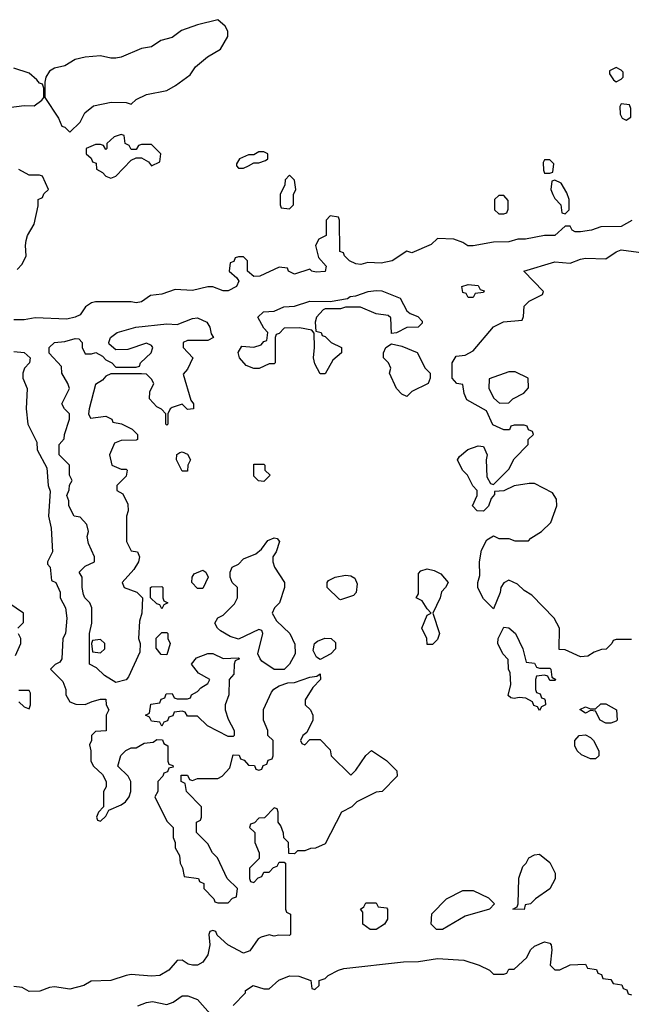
# Model space of a CAD drawing. Header units: inches. Extents: x 2769379 to 2883802, y 684208 to 828654.
# Tile 64 of 256: x 2825513 to 2827910, y 713636 to 717495. Entities that reach past the tile are written whole.
import ezdxf

# ---------------------------------------------------------------- set-up
doc = ezdxf.new("R2010")
doc.units = ezdxf.units.IN
doc.header["$MEASUREMENT"] = 0
doc.layers.add('C8721', color=7, linetype='Continuous')

msp = doc.modelspace()

# ---------------------------------------------------------------- linework, layer by layer
at = {"layer": 'C8721', "color": 2, "elevation": 2}
for points in [[(2826290, 717495.3), (2826210, 717475.3), (2826147.1, 717452.9), (2826110, 717425.2), (2826066, 717414), (2826030, 717388.7), (2825990, 717382), (2825910, 717349), (2825890, 717344), (2825870, 717344), (2825830, 717353.2), (2825769, 717349), (2825730, 717339), (2825690, 717314), (2825650, 717305.2), (2825630, 717294), (2825616, 717270), (2825611, 717250), (2825612, 717190), (2825664.7, 717110), (2825678, 717078), (2825690, 717074), (2825710, 717054), (2825750, 717094), (2825768, 717130), (2825802, 717158), (2825871.6, 717171.6), (2825930, 717171.3), (2825950, 717164.7), (2825970, 717182), (2826010, 717202), (2826090, 717218), (2826123.1, 717236.9), (2826180.4, 717279.6), (2826202, 717310), (2826248.7, 717350), (2826300.4, 717379.6), (2826328, 717430), (2826328, 717450), (2826318, 717470)], [(2827850, 717308), (2827824.7, 717295.3), (2827823.6, 717283.6), (2827839.6, 717259.6), (2827850, 717252), (2827870, 717262), (2827878, 717270), (2827878, 717290), (2827870, 717298)], [(2827870, 717166), (2827864.7, 717155.3), (2827865.4, 717125.4), (2827874, 717110), (2827890, 717102), (2827907.3, 717112.7), (2827907.3, 717147.3), (2827902, 717162)], [(2825910, 717046), (2825883.6, 717036.4), (2825854, 717010), (2825854, 716990), (2825850, 716986), (2825842, 717002), (2825830, 717006), (2825810, 717006), (2825774, 716990), (2825774, 716970), (2825792.7, 716952.7), (2825798, 716938), (2825812.7, 716932.7), (2825814, 716910), (2825836.9, 716896.9), (2825850, 716882), (2825870, 716874), (2825890, 716882), (2825950, 716944.7), (2825970, 716954), (2825990, 716954), (2826018, 716938), (2826030, 716922), (2826062, 716938), (2826066, 716970), (2826030, 717006), (2825990, 717006), (2825978, 717002), (2825970, 716986), (2825950, 716986), (2825942, 717002), (2825926, 717010), (2825922, 717042)], [(2826470, 716978), (2826450, 716978), (2826430, 716966), (2826410, 716966), (2826374, 716950), (2826362, 716930), (2826362, 716922), (2826370, 716914), (2826390, 716914), (2826410, 716922), (2826430, 716934), (2826450, 716934), (2826476.4, 716943.6), (2826486, 716950), (2826486, 716970)], [(2827590, 716946), (2827570, 716946), (2827564.7, 716935.3), (2827565.4, 716905.4), (2827570, 716894), (2827590, 716894), (2827602, 716898), (2827606, 716930)], [(2826570, 716886), (2826552.7, 716867.3), (2826551.6, 716848.4), (2826534, 716810), (2826534, 716770), (2826538, 716758), (2826570, 716754), (2826586, 716770), (2826586, 716810), (2826595.3, 716830), (2826590, 716866)], [(2827610, 716866), (2827598, 716862), (2827594, 716830), (2827602, 716810), (2827610, 716794), (2827634, 716770), (2827638, 716738), (2827650, 716734), (2827666, 716750), (2827666, 716790), (2827656.4, 716816.4), (2827634.6, 716854.6)], [(2827410, 716806), (2827390, 716806), (2827374, 716790), (2827374, 716750), (2827390, 716734), (2827410, 716734), (2827422, 716738), (2827427.3, 716752.7), (2827427.3, 716787.3)], [(2826970, 716266), (2826967.3, 716327.3), (2826956.4, 716336.4), (2826910, 716342), (2826848.4, 716368.4), (2826790, 716368.7), (2826770, 716362), (2826710, 716362), (2826702, 716358), (2826676, 716330), (2826671.3, 716310), (2826674, 716274), (2826694, 716270), (2826698, 716258), (2826710, 716254), (2826734, 716230), (2826774, 716210), (2826774, 716190), (2826739.6, 716160.4), (2826710, 716108), (2826690, 716108), (2826670, 716146), (2826664, 716170), (2826668.7, 716210), (2826667.3, 716267.3), (2826658, 716278), (2826610, 716288), (2826550, 716286), (2826530, 716266), (2826518, 716262), (2826514, 716250), (2826514, 716150), (2826510, 716146), (2826490, 716146), (2826451.6, 716128.4), (2826430, 716128), (2826400.2, 716140.2), (2826374, 716170), (2826369, 716191), (2826384, 716216), (2826430, 716211.3), (2826459, 716221), (2826470, 716234), (2826482, 716238), (2826486, 716270), (2826470, 716286), (2826446, 716330), (2826468, 716350), (2826510, 716353.4), (2826548, 716370), (2826590, 716373), (2826650, 716392.7), (2826730, 716390.6), (2826798, 716402), (2826808, 716410), (2826830, 716413), (2826878, 716430), (2826910, 716434.4), (2826932.3, 716432.3), (2827003.6, 716403.6), (2827030, 716354), (2827043.6, 716343.6), (2827072.7, 716332.7), (2827090, 716314), (2827090, 716306), (2827074, 716290), (2827030, 716288.7), (2826990, 716268)], [(2827270, 716406), (2827262, 716422), (2827250, 716426), (2827246, 716450), (2827270, 716458), (2827310, 716454), (2827318, 716438), (2827332.7, 716432.7), (2827330, 716426), (2827298, 716422), (2827290, 716406)], [(2826170, 715968), (2826150, 715988), (2826110, 715975.3), (2826102, 715970), (2826094, 715950), (2826094, 715910), (2826090, 715906), (2826086, 715910), (2826086, 715950), (2826068.4, 715968.4), (2826050, 715978), (2826022, 716010), (2826023.1, 716036.9), (2826038, 716070), (2826030, 716086), (2826010, 716106), (2825990, 716108), (2825870, 716108), (2825850, 716098), (2825836.9, 716083.1), (2825810, 716066), (2825784.7, 715970), (2825782, 715950), (2825790, 715934), (2825850, 715942), (2825874, 715930), (2825878, 715918), (2825911.6, 715911.6), (2825954, 715890), (2825974, 715870), (2825974, 715850), (2825970, 715848), (2825910, 715846), (2825884.7, 715835.3), (2825864.7, 715790), (2825874, 715750), (2825910, 715734), (2825930, 715734), (2825934, 715730), (2825930, 715706), (2825894, 715670), (2825894, 715650), (2825916.9, 715636.9), (2825936.9, 715596.9), (2825938, 715570), (2825931.3, 715550), (2825932, 715450), (2825950, 715414), (2825974, 715410), (2825982, 715390), (2825978, 715370), (2825959.8, 715340.2), (2825914, 715290), (2825922, 715270), (2825971.6, 715251.6), (2825994, 715230), (2825992, 715170), (2825982, 715138), (2825978, 715070), (2825984.7, 715050), (2825983.6, 715016.4), (2825939.6, 714920.4), (2825930, 714908), (2825890, 714898), (2825844.7, 714924.7), (2825814.6, 714954.6), (2825786, 714970), (2825786, 715090), (2825795.3, 715130), (2825795.3, 715190), (2825788, 715210), (2825768, 715230), (2825763.1, 715243.1), (2825758, 715270), (2825758, 715310), (2825746, 715330), (2825770, 715354), (2825806, 715370), (2825806, 715390), (2825783.1, 715443.1), (2825778, 715470), (2825782, 715490), (2825776.4, 715516.4), (2825750, 715546), (2825726, 715550), (2825706, 715590), (2825706, 715610), (2825698, 715630), (2825707.3, 715652.7), (2825708.4, 715671.6), (2825718, 715690), (2825708, 715710), (2825708, 715750), (2825668, 715790), (2825668, 715830), (2825687.3, 715852.7), (2825688, 715870), (2825708, 715930), (2825708, 715950), (2825688, 715970), (2825678, 715990), (2825708, 716050), (2825702, 716070), (2825678, 716110), (2825676.4, 716136.4), (2825628.4, 716188.4), (2825628.7, 716210), (2825650, 716230.6), (2825690, 716234), (2825730, 716246), (2825744.7, 716244.7), (2825758, 716230), (2825758, 716210), (2825770, 716186), (2825794, 716186), (2825811.6, 716191.6), (2825836.9, 716176.9), (2825850, 716162), (2825874, 716150), (2825890, 716134), (2825970, 716134), (2825982, 716138), (2825986, 716150), (2826028, 716190), (2826035.3, 716210), (2826030, 716218), (2826010, 716228), (2825936.9, 716203.1), (2825890, 716202), (2825864, 716224), (2825862, 716230), (2825868.7, 716250), (2825895.3, 716270), (2825968, 716290), (2826090, 716302.8), (2826130, 716301), (2826190, 716324.9), (2826210, 716327.3), (2826246, 716310), (2826258, 716290), (2826263.6, 716263.6), (2826272, 716250), (2826250, 716238), (2826170, 716238), (2826154, 716230), (2826154, 716210), (2826192, 716170), (2826170, 716126), (2826154, 716106), (2826183.6, 716003.6), (2826194, 715990), (2826194, 715970)], [(2827030, 716018), (2827010, 716028), (2826989.4, 716049.4), (2826962, 716110), (2826968, 716130), (2826958, 716150), (2826938, 716170), (2826938, 716190), (2826948, 716210), (2826970, 716224.7), (2827010, 716216), (2827070.9, 716190.9), (2827102, 716130), (2827122, 716110), (2827122, 716090), (2827114, 716070), (2827050, 716038)], [(2827430, 716115.3), (2827352.7, 716087.3), (2827352, 716050), (2827371.6, 716011.6), (2827392.7, 715992.7), (2827430, 715994), (2827446, 716010), (2827488.4, 716031.6), (2827507.3, 716052.7), (2827506, 716090), (2827454.6, 716114.6)], [(2826150, 715726), (2826128, 715770), (2826128.4, 715791.6), (2826140.4, 715799.6), (2826150, 715802), (2826170, 715792), (2826182, 715770), (2826172, 715750), (2826170, 715726)], [(2826470, 715686), (2826448.4, 715688.4), (2826430, 715706), (2826430, 715754), (2826470, 715754), (2826474, 715750), (2826474, 715730), (2826494, 715710)], [(2826550, 714948), (2826510, 714948.7), (2826461.2, 714981.2), (2826455.3, 714990), (2826446, 715010), (2826466, 715090), (2826462, 715102), (2826450, 715106), (2826370, 715068), (2826338, 715078), (2826300.2, 715100.2), (2826288.7, 715110), (2826278, 715130), (2826288.9, 715151.1), (2826310, 715162), (2826354.6, 715205.4), (2826366, 715230), (2826366, 715270), (2826346, 715290), (2826338, 715310), (2826338, 715330), (2826346, 715350), (2826370, 715362), (2826390, 715382), (2826438, 715402), (2826460.2, 715419.8), (2826485.6, 715454.4), (2826510, 715464.7), (2826522, 715462), (2826531.3, 715450), (2826518, 715410), (2826504.7, 715390), (2826504.7, 715370), (2826512, 715350), (2826551.3, 715290), (2826551.3, 715270), (2826531.3, 715210), (2826512, 715190), (2826502, 715170), (2826519.6, 715139.6), (2826572, 715090), (2826591.6, 715048.4), (2826592, 715010), (2826570.9, 714969.1)], [(2826210, 715266), (2826188, 715290), (2826188.7, 715310), (2826196.4, 715323.6), (2826230, 715338), (2826242, 715330), (2826252, 715310), (2826230, 715266)], [(2826770, 715222), (2826764.7, 715224.7), (2826718, 715270), (2826718, 715290), (2826723.1, 715296.9), (2826748.9, 715311.1), (2826790, 715318.8), (2826810, 715316), (2826826.4, 715306.4), (2826835.3, 715284.7), (2826832, 715250), (2826821, 715239), (2826790, 715228)], [(2827110, 715046), (2827108.7, 715070), (2827089.2, 715110), (2827110, 715162), (2827126, 715170), (2827110, 715186), (2827090, 715218), (2827066, 715230), (2827075.3, 715244.7), (2827075.3, 715324.7), (2827084.7, 715335.3), (2827110, 715342.8), (2827136.8, 715336.8), (2827163.5, 715323.5), (2827192, 715290), (2827182, 715270), (2827166.4, 715253.6), (2827161, 715230), (2827131.3, 715170), (2827158, 715090), (2827150, 715066), (2827130, 715046)], [(2826070, 715186), (2826062, 715202), (2826050, 715206), (2826026, 715230), (2826026, 715270), (2826030, 715272), (2826070, 715274), (2826074, 715270), (2826074, 715230), (2826078, 715218), (2826094, 715210), (2826078, 715202)], [(2826090, 715006), (2826067.3, 715007.3), (2826047.3, 715032.7), (2826048.4, 715071.6), (2826070, 715094), (2826090, 715094), (2826094, 715090), (2826094, 715070), (2826102, 715050)], [(2827550, 714954), (2827590, 714954), (2827594, 714950), (2827598, 714918), (2827614, 714910), (2827610, 714906), (2827590, 714906), (2827582, 714922), (2827570, 714926), (2827538, 714922), (2827534, 714910), (2827534, 714870), (2827538, 714858), (2827552.7, 714852.7), (2827558, 714838), (2827570, 714834), (2827572.7, 714827.3), (2827574, 714810), (2827558, 714802), (2827550, 714788), (2827542, 714802), (2827527.3, 714807.3), (2827522, 714822), (2827496.4, 714836.4), (2827470, 714839), (2827450, 714835.3), (2827438, 714838), (2827427.3, 714847.3), (2827437.2, 714890), (2827435.3, 714935.3), (2827428, 714950), (2827427.3, 714987.3), (2827406, 715010), (2827386, 715050), (2827388, 715070), (2827410, 715114), (2827430, 715112), (2827456, 715090), (2827484.7, 715030), (2827498, 714978), (2827530, 714974), (2827538, 714958)], [(2825830, 715066), (2825798, 715062), (2825794, 715050), (2825798, 715018), (2825830, 715014), (2825846, 715030), (2825846, 715050)], [(2826690, 714988), (2826676.4, 714996.4), (2826663.1, 715023.1), (2826668, 715050), (2826680.2, 715059.8), (2826708.9, 715071.1), (2826734, 715070), (2826750, 715054), (2826750.9, 715029.1), (2826732, 715010)], [(2826310, 714992), (2826370, 714994), (2826374, 714990), (2826358, 714982), (2826354, 714970), (2826352, 714930), (2826334, 714910), (2826332, 714850), (2826318, 714810), (2826318, 714790), (2826330, 714754), (2826354, 714710), (2826354, 714690), (2826350, 714686), (2826330, 714686), (2826248.4, 714728.4), (2826210, 714766), (2826170, 714766), (2826162, 714782), (2826150, 714786), (2826118, 714782), (2826112.7, 714767.3), (2826098, 714762), (2826092.7, 714747.3), (2826078, 714742), (2826070, 714726), (2826062, 714742), (2826030, 714746), (2826022, 714762), (2826006, 714770), (2826022, 714778), (2826027.3, 714812.7), (2826062, 714818), (2826067.3, 714832.7), (2826082, 714838), (2826087.3, 714852.7), (2826110, 714854), (2826118, 714838), (2826130, 714834), (2826170, 714834), (2826182, 714838), (2826186, 714850), (2826210, 714862), (2826223.1, 714876.9), (2826250, 714894), (2826258, 714910), (2826214, 714934), (2826186, 714970), (2826205.2, 714994.8), (2826250, 715011.3), (2826270, 715011.3)], [(2827810, 714738), (2827788, 714750), (2827770, 714786), (2827750, 714788), (2827730, 714778), (2827708.4, 714791.6), (2827730, 714802), (2827750, 714794), (2827770, 714794), (2827790, 714814), (2827810, 714814), (2827852, 714790), (2827854, 714750), (2827850, 714746), (2827830, 714738)], [(2827750, 714598), (2827714.6, 714614.6), (2827698, 714630), (2827688.9, 714648.9), (2827688.7, 714670), (2827706, 714690), (2827730, 714692), (2827750, 714682), (2827762, 714670), (2827782, 714630), (2827782, 714610), (2827770, 714598)], [(2827490, 714008), (2827446, 714010), (2827462, 714018), (2827466, 714030), (2827468.9, 714131.1), (2827484, 714176), (2827498, 714190), (2827508, 714210), (2827530, 714222), (2827550, 714224.7), (2827590, 714192), (2827611, 714150), (2827611.1, 714128.9), (2827590.7, 714089.3), (2827534, 714050), (2827514, 714030), (2827494, 714026)], [(2827170, 713929.4), (2827146, 713930), (2827126, 713950), (2827128.4, 713991.6), (2827186, 714050), (2827250, 714082), (2827290, 714082), (2827350, 714054), (2827374, 714030), (2827354, 714010), (2827258.5, 713981.5)], [(2826910, 713929.3), (2826886, 713930), (2826858, 713950), (2826858, 713998), (2826848, 714010), (2826862, 714018), (2826870, 714034), (2826910, 714034), (2826918, 714018), (2826950, 714014), (2826954, 714010), (2826954, 713970), (2826942, 713950)]]:
    msp.add_lwpolyline(points, close=True, dxfattribs=at)
for points in [[(2825470, 717151.3), (2825530, 717158.8), (2825570, 717158), (2825600.4, 717179.6), (2825608, 717190), (2825607.3, 717227.3), (2825602, 717242), (2825590, 717246), (2825580.2, 717260.2), (2825550, 717286), (2825490, 717306)], [(2825503.1, 716516.9), (2825523.1, 716536.9), (2825538, 716570), (2825535.3, 716610), (2825539, 716630), (2825544, 716650), (2825570, 716694), (2825586, 716766), (2825586, 716790), (2825602, 716798), (2825607.3, 716812.7), (2825626, 716830), (2825602, 716882), (2825590, 716886), (2825550, 716886), (2825510, 716908)], [(2827911.6, 716708.4), (2827870, 716685.2), (2827790, 716684), (2827754, 716670), (2827710, 716664), (2827690, 716664), (2827678, 716670), (2827670, 716686), (2827650, 716686), (2827610, 716649.2), (2827570, 716649), (2827494.6, 716634.6), (2827465.4, 716634.6), (2827430, 716625.2), (2827370, 716624), (2827290, 716609.4), (2827269.5, 716609.5), (2827250, 716622), (2827214.6, 716634.6), (2827150, 716638), (2827125.4, 716614.6), (2827050, 716582), (2827030, 716588), (2826972, 716550), (2826930, 716541.2), (2826876.9, 716543.1), (2826850, 716535.3), (2826830, 716538), (2826806, 716550), (2826786, 716570), (2826782, 716582), (2826767.3, 716587.3), (2826766, 716710), (2826762, 716722), (2826730, 716726), (2826714, 716710), (2826714, 716650), (2826685.4, 716634.6), (2826672, 716610), (2826683.6, 716563.6), (2826714, 716530), (2826710, 716509), (2826674.8, 716505.2), (2826658, 716510), (2826650, 716518), (2826590, 716498), (2826566, 716510), (2826562, 716522), (2826530, 716526), (2826454, 716490), (2826430, 716488.7), (2826406, 716510), (2826406, 716550), (2826390, 716566), (2826370, 716566), (2826358, 716562), (2826352.7, 716547.3), (2826338, 716542), (2826334, 716510), (2826363.6, 716483.6), (2826372, 716470), (2826362, 716450), (2826330, 716433.2), (2826310, 716433.2), (2826270, 716449), (2826250, 716449), (2826190, 716434), (2826122, 716438), (2826070, 716419), (2826026, 716414), (2825990, 716389.2), (2825970, 716385.2), (2825950, 716389.2), (2825810.6, 716389.4), (2825794, 716386), (2825771.3, 716370), (2825750, 716339), (2825730, 716329), (2825698, 716322), (2825573.2, 716326.8), (2825530, 716319.5), (2825490, 716319.3)], [(2827910, 715066), (2827850, 715066), (2827838, 715062), (2827834, 715050), (2827811.6, 715028.4), (2827792.7, 715027.3), (2827763.6, 715016.4), (2827739.6, 715000.4), (2827710, 714998), (2827650, 715026), (2827627.3, 715027.3), (2827628, 715110), (2827608, 715150), (2827520.4, 715240.4), (2827490, 715258), (2827463.1, 715283.1), (2827430, 715299), (2827410, 715288), (2827398, 715270), (2827396, 715250), (2827370, 715186), (2827330, 715226), (2827308.4, 715268.4), (2827308, 715290), (2827316.4, 715316.4), (2827315.3, 715370), (2827323.1, 715416.9), (2827343.1, 715456.9), (2827370, 715472), (2827390, 715462), (2827430, 715462), (2827452.7, 715452.7), (2827507.3, 715452.7), (2827516.4, 715463.6), (2827558, 715490), (2827594.6, 715525.4), (2827618, 715590), (2827616.4, 715616.4), (2827600.4, 715640.4), (2827530, 715678), (2827510, 715678), (2827450, 715668.7), (2827410, 715648.7), (2827374, 715646), (2827374, 715634), (2827361, 715619), (2827350.7, 715589.3), (2827330, 715569), (2827306, 715570), (2827288, 715590), (2827306, 715630), (2827306, 715650), (2827288.4, 715668.4), (2827268, 715710), (2827248, 715730), (2827228, 715770), (2827236.4, 715783.6), (2827269.3, 715810.7), (2827310, 715824.7), (2827330, 715822), (2827344.7, 715790), (2827341, 715770), (2827343.6, 715703.6), (2827358, 715678), (2827370, 715674), (2827430, 715734), (2827450, 715774), (2827506, 715830), (2827506, 715850), (2827526, 715870), (2827522, 715882), (2827507.3, 715887.3), (2827502, 715902), (2827490, 715906), (2827450, 715906), (2827438, 715902), (2827432, 715888), (2827410, 715888), (2827367.3, 715907.3), (2827342, 715962), (2827265.6, 716005.6), (2827255.3, 716030), (2827250, 716066), (2827226, 716070), (2827208, 716090), (2827208, 716150), (2827224, 716176), (2827259, 716181), (2827290, 716198), (2827370, 716292), (2827408.9, 716311.1), (2827482, 716318), (2827487.3, 716332.7), (2827490, 716372), (2827510, 716392), (2827562, 716418), (2827566, 716430), (2827488, 716510), (2827610, 716546), (2827670, 716541), (2827710, 716557.3), (2827730, 716560.7), (2827810, 716558), (2827850, 716586), (2827870, 716594), (2827958, 716582)], [(2825490, 716194.8), (2825531.1, 716191.1), (2825554, 716170), (2825552, 716150), (2825532, 716130), (2825524.7, 716110), (2825524.7, 716090), (2825542, 716050), (2825538, 715970), (2825544.7, 715910), (2825579.6, 715839.6), (2825582, 715810), (2825619.6, 715739.6), (2825624.7, 715670), (2825632.7, 715647.3), (2825626, 715550), (2825636.9, 715503.1), (2825642, 715410), (2825622, 715370), (2825622, 715362), (2825632, 715350), (2825638, 715298), (2825654, 715290), (2825671.6, 715251.6), (2825672, 715230), (2825692, 715190), (2825698, 715150), (2825692, 715090), (2825682, 715070), (2825678, 714990), (2825670, 714978), (2825651.6, 714968.4), (2825634, 714950), (2825682, 714902), (2825694, 714870), (2825694, 714850), (2825710, 714822), (2825732.7, 714812.7), (2825770, 714812), (2825796.4, 714823.6), (2825830, 714832), (2825850, 714832), (2825852, 714810), (2825862, 714790), (2825852, 714770), (2825851.6, 714708.4), (2825810, 714706), (2825794, 714690), (2825794, 714670), (2825786, 714654), (2825792, 714630), (2825792, 714590), (2825802, 714570), (2825836.9, 714536.9), (2825852, 714510), (2825851.6, 714488.4), (2825842, 714470), (2825842, 714410), (2825822, 714390), (2825814, 714370), (2825818, 714358), (2825830, 714354), (2825850, 714374), (2825862, 714398), (2825910, 714418), (2825928, 714430), (2825942, 714450), (2825948.7, 714470), (2825948.7, 714510), (2825938, 714530), (2825898, 714570), (2825909, 714611), (2825928.9, 714631.1), (2825950, 714642), (2825970, 714642), (2826000.4, 714659.6), (2826036.4, 714663.6), (2826050, 714674), (2826072.7, 714672.7), (2826078, 714658), (2826094, 714650), (2826094, 714590), (2826098, 714578), (2826112.7, 714572.7), (2826114, 714566), (2826098, 714562), (2826092.7, 714547.3), (2826078, 714542), (2826074, 714530), (2826054, 714510), (2826054, 714470), (2826042, 714450), (2826090, 714354), (2826114, 714330), (2826114, 714290), (2826122, 714270), (2826122, 714250), (2826139.6, 714219.6), (2826142, 714190), (2826151.6, 714171.6), (2826158, 714138), (2826214, 714130), (2826218, 714118), (2826234, 714110), (2826234, 714090), (2826274, 714050), (2826278, 714038), (2826290, 714034), (2826330, 714034), (2826347.3, 714052.7), (2826362, 714058), (2826366, 714090), (2826326, 714130), (2826288, 714210), (2826268, 714230), (2826250, 714266), (2826206, 714310), (2826206, 714350), (2826222, 714358), (2826226, 714370), (2826226, 714410), (2826166, 714470), (2826162, 714502), (2826146, 714510), (2826146, 714534), (2826170, 714534), (2826178, 714518), (2826190, 714514), (2826210, 714522), (2826290, 714522), (2826306, 714530), (2826336.4, 714563.6), (2826350, 714614), (2826372.7, 714612.7), (2826378, 714598), (2826392.7, 714592.7), (2826410, 714574), (2826432.7, 714572.7), (2826438, 714558), (2826450, 714554), (2826462, 714558), (2826467.3, 714572.7), (2826482, 714578), (2826487.3, 714592.7), (2826502, 714598), (2826506, 714610), (2826506, 714670), (2826486, 714690), (2826486, 714710), (2826468, 714750), (2826468.4, 714791.6), (2826500.2, 714859.8), (2826508.9, 714871.1), (2826530, 714884.7), (2826563.1, 714896.9), (2826590, 714898), (2826650, 714918), (2826678, 714922), (2826690, 714932), (2826692, 714910), (2826662, 714878), (2826632, 714830), (2826632, 714810), (2826652, 714790), (2826662, 714770), (2826662, 714750), (2826638, 714702), (2826622, 714690), (2826614, 714670), (2826618, 714658), (2826630, 714654), (2826650, 714674), (2826690, 714674), (2826730, 714634), (2826734, 714610), (2826810, 714534), (2826830, 714554), (2826868.9, 714611.1), (2826891.6, 714631.6), (2826950, 714592), (2826991.1, 714551.1), (2826992, 714530), (2826934, 714470), (2826910, 714468), (2826858, 714442), (2826834, 714430), (2826814, 714410), (2826774, 714390), (2826710, 714266), (2826671.6, 714248.4), (2826652.7, 714247.3), (2826630, 714238), (2826602, 714238), (2826590, 714226), (2826567.3, 714227.3), (2826566, 714270), (2826548.4, 714288.4), (2826547.3, 714307.3), (2826536.4, 714336.4), (2826526, 714350), (2826526, 714390), (2826522, 714402), (2826510, 714406), (2826472.7, 714367.3), (2826450, 714366), (2826432.7, 714347.3), (2826418, 714342), (2826414, 714330), (2826434, 714310), (2826434, 714270), (2826452, 714230), (2826452, 714208), (2826414, 714170), (2826414, 714130), (2826418, 714118), (2826430, 714114), (2826447.3, 714132.7), (2826462, 714138), (2826470, 714154), (2826490, 714154), (2826507.3, 714172.7), (2826522, 714178), (2826530, 714194), (2826550, 714194), (2826554, 714190), (2826554, 714010), (2826558, 713998), (2826574, 713990), (2826574, 713910), (2826570, 713906), (2826528, 713908), (2826510, 713904), (2826490, 713909), (2826459.8, 713900.2), (2826447.1, 713892.9), (2826414.2, 713845.8), (2826390, 713837.2), (2826328.7, 713870), (2826287.3, 713907.3), (2826282, 713922), (2826270, 713926), (2826258, 713922), (2826254, 713910), (2826258, 713870), (2826250.8, 713830), (2826230, 713801.2), (2826210, 713789.4), (2826190, 713789.3), (2826173.6, 713793.6), (2826150, 713809), (2826130, 713808.7), (2826097.3, 713770), (2826062, 713750), (2826030, 713747.3), (2825950, 713752.7), (2825930, 713749.6), (2825870.3, 713729.7), (2825792.7, 713727.3), (2825764.7, 713710), (2825710, 713696), (2825650, 713704.5), (2825630, 713702.7), (2825592.3, 713687.7), (2825550, 713687), (2825522.7, 713702.7), (2825490, 713706.6)], [(2825506, 715110), (2825527.3, 715132.7), (2825528, 715170), (2825470, 715208)], [(2825496.4, 715003.6), (2825518, 715050), (2825518, 715070), (2825508.4, 715088.4)], [(2825510, 714822), (2825530, 714802), (2825550, 714794), (2825555.3, 714810), (2825555.3, 714855.3), (2825550, 714866), (2825510, 714866)], [(2826350, 713632), (2826398, 713682), (2826398, 713690), (2826428, 713710), (2826470, 713697.3), (2826490, 713697.3), (2826528.8, 713731.2), (2826570, 713748.5), (2826606.9, 713746.9), (2826654, 713730), (2826658, 713698), (2826670, 713694), (2826686, 713710), (2826686, 713730), (2826710, 713738), (2826722, 713750), (2826762, 713770), (2826783.8, 713776.2), (2827016.5, 713803.5), (2827075.5, 713804.5), (2827150, 713816.3), (2827254, 713810), (2827314, 713790), (2827354, 713770), (2827370, 713754), (2827410, 713754), (2827422, 713758), (2827430, 713774), (2827450, 713774), (2827500.4, 713819.6), (2827515.3, 713850), (2827530, 713864.7), (2827570, 713880.7), (2827590, 713876), (2827596, 713870), (2827598.8, 713850), (2827592, 713790), (2827610, 713772), (2827630, 713772), (2827670, 713791.3), (2827730, 713794), (2827738, 713778), (2827772.7, 713772.7), (2827778, 713758), (2827792.7, 713752.7), (2827798, 713738), (2827830, 713734), (2827838, 713718), (2827872.7, 713712.7), (2827878, 713698), (2827892.7, 713692.7), (2827898, 713678), (2827910, 713674)], [(2825975.3, 713630), (2826010, 713644), (2826032.9, 713647.1), (2826090, 713636.3), (2826114.8, 713645.2), (2826149.7, 713670.3), (2826172, 713670), (2826210, 713654.8), (2826259.8, 713599.8)]]:
    msp.add_lwpolyline(points, dxfattribs=at)

doc.saveas('drawing.dxf')
